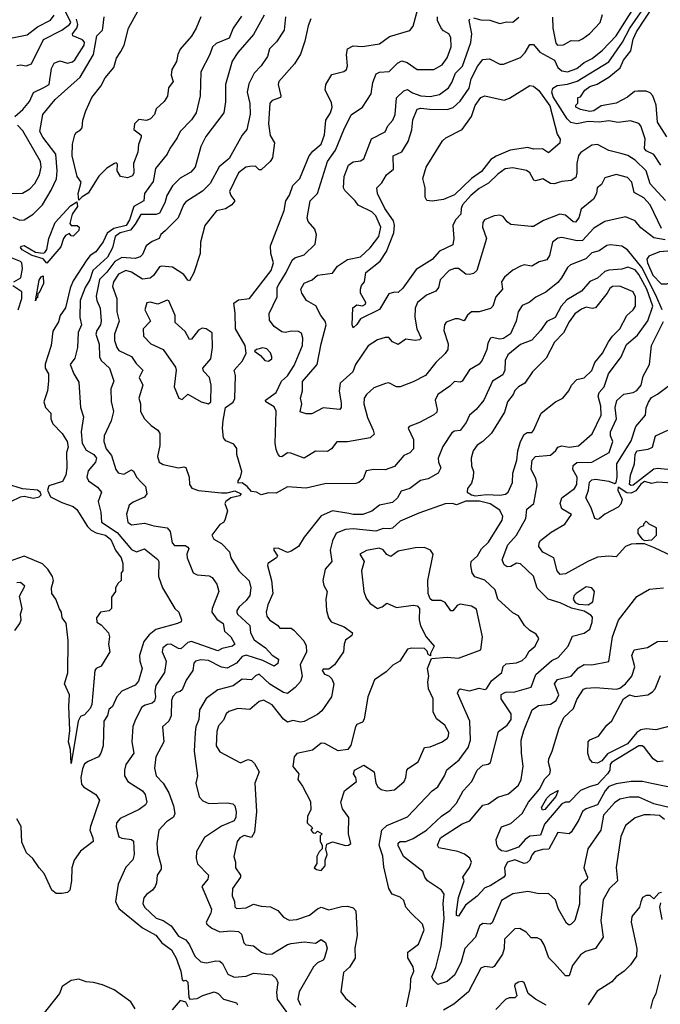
# Model space of a CAD drawing. Extents: x 1995148 to 2088947, y 769131 to 906009.
# Tile 194 of 256: x 2034091 to 2037499, y 814188 to 819430. Entities that reach past the tile are written whole.
import ezdxf

# ---------------------------------------------------------------- set-up
doc = ezdxf.new("R2010")
doc.units = 0

msp = doc.modelspace()

# ---------------------------------------------------------------- linework, layer by layer
at = {"layer": '0CON05XD'}
for points in [[(2037501.5, 818655), (2037465, 818712.9), (2037425, 818732.2), (2037415, 818744), (2037419.6, 818795), (2037395.5, 818865.5), (2037385, 818876.7), (2037341.7, 818891.7), (2037275, 818882.5), (2037225, 818892.2), (2037175, 818885.3), (2037115, 818888.8), (2037055, 818875.7), (2037023.6, 818883.6), (2037003.1, 818903.1), (2036930.2, 819020.2), (2036922.2, 819045), (2036928.2, 819065), (2036950.5, 819079.5), (2037005, 819086.6), (2037057.1, 819102.9), (2037225.4, 819205), (2037299.2, 819310.8), (2037337, 819385), (2037479.9, 819590.1)], [(2037509, 817885), (2037476.1, 817963.9), (2037400.8, 818110.8), (2037325, 818204.6), (2037295, 818223.8), (2037235, 818231.4), (2037215, 818227.1), (2037175, 818199.2), (2037135, 818189.2), (2037103.6, 818156.3), (2037021.2, 818125), (2037005, 818111.2), (2036974.6, 818055), (2036955, 818031.5), (2036890.5, 817979.5), (2036837.1, 817952.9), (2036802.5, 817925), (2036765, 817908.8), (2036742.9, 817875), (2036732.2, 817825), (2036702.6, 817757.4), (2036665, 817732.2), (2036645, 817730), (2036605, 817738.8), (2036596.1, 817733.9), (2036581.2, 817708.8), (2036575.8, 817675), (2036551.7, 817618.3), (2036535, 817596), (2036485, 817566), (2036445, 817506.2), (2036435, 817500), (2036405, 817503.8), (2036380.4, 817479.6), (2036315.7, 817435), (2036302.2, 817405), (2036312.5, 817355), (2036309.7, 817340.3), (2036294.2, 817325.8), (2036217.5, 817285), (2036162.5, 817265), (2036157.5, 817255), (2036186.2, 817195), (2036186.7, 817145), (2036166.1, 817123.9), (2036135, 817110), (2036085, 817052), (2036035, 817034.2), (2035974.4, 817035.6), (2035935, 817027.5), (2035918.8, 816985), (2035895, 816966), (2035878.7, 816961.3), (2035715, 816959.2), (2035615, 816935.6), (2035515, 816942.9), (2035455, 816910), (2035415, 816911.2), (2035375, 816900), (2035350, 816915), (2035325, 816917.5), (2035301.2, 816945), (2035275, 816963.8), (2035253.3, 816963.3), (2035252.5, 816975), (2035265.8, 816994.2), (2035272.5, 817025), (2035246.7, 817115), (2035246.6, 817146.6), (2035230.9, 817170.9), (2035188.4, 817188.4), (2035175, 817204.2), (2035169.1, 817255), (2035173.4, 817296.6), (2035185.3, 817364.7), (2035225.9, 817394.1), (2035235, 817412.5), (2035240, 817535), (2035232, 817565), (2035275.5, 817614.5), (2035296.7, 817655), (2035290.8, 817695), (2035239.6, 817785), (2035237.9, 817867.9), (2035229.5, 817920.5), (2035255, 817938), (2035313.9, 817946.1), (2035429.5, 818095), (2035441.8, 818135), (2035427.3, 818185), (2035424.5, 818225.5), (2035498, 818415), (2035506.9, 818465), (2035526, 818496), (2035543.3, 818546.7), (2035581.1, 818585), (2035630.8, 818705), (2035650.2, 818729.8), (2035695, 818767.5), (2035713.1, 818816.9), (2035718.9, 818895), (2035745.3, 818935), (2035753.8, 818965), (2035749.8, 818989.8), (2035715.8, 819055), (2035720, 819085), (2035752.5, 819137.5), (2035815, 819154.2), (2035830, 819165), (2035834.4, 819185), (2035829.4, 819245), (2035835.9, 819274.1), (2035865, 819291.2), (2035915, 819287.5), (2036005, 819302), (2036059.1, 819340.9), (2036167.3, 819372.7), (2036184.6, 819395.4), (2036215, 819507.5)], [(2037535, 818806.2), (2037485.4, 818885.4), (2037478.1, 818975), (2037459.6, 819025), (2037445, 819041.2), (2037425, 819050.4), (2037379.7, 819050.3), (2037362, 819048), (2037325, 819017.8), (2037265, 818985.6), (2037185, 818972), (2037146.2, 818945), (2037125, 818940.6), (2037075, 818952.5), (2037050, 818965), (2037050, 818975), (2037060, 818985), (2037060, 819015), (2037075, 819020), (2037097.5, 819055), (2037124, 819075), (2037162.7, 819087.3), (2037225.5, 819124.5), (2037286.3, 819173.7), (2037304.5, 819215), (2037343.3, 819265), (2037355, 819326), (2037373.5, 819365), (2037464.2, 819505)], [(2033925, 819308), (2034129.9, 819350.1), (2034185, 819392.5), (2034255, 819427.5), (2034274.3, 819455)], [(2034075, 819185.7), (2034095, 819189.2), (2034125, 819184.2), (2034153.3, 819195), (2034218, 819325), (2034315.4, 819375), (2034356.3, 819403.7), (2034362.6, 819415), (2034334.5, 819474.5)], [(2035054.2, 819445.8), (2035030, 819385), (2035005, 819342.5), (2034945, 819272.5), (2034932, 819245), (2034925, 819207.5), (2034900, 819165), (2034896.7, 819135), (2034908.3, 819101.7), (2034882.3, 819067.7), (2034877.1, 819022.9), (2034858.8, 818995), (2034817.5, 818955), (2034807.5, 818925), (2034787.7, 818902.3), (2034765, 818893.8), (2034725, 818898.8), (2034701.9, 818875), (2034698.8, 818845), (2034737.5, 818815), (2034737.5, 818805), (2034723.6, 818766.4), (2034719.2, 818725), (2034696.7, 818665), (2034698.1, 818615), (2034691.3, 818598.7), (2034665, 818588.5), (2034628, 818595), (2034609.5, 818625), (2034610.8, 818660.8), (2034605, 818668), (2034595, 818664.3), (2034555, 818639.7), (2034512.1, 818597.9), (2034454.3, 818505.8), (2034422.4, 818487.6), (2034405, 818470), (2034402.5, 818505), (2034417.5, 818565), (2034396.2, 818595), (2034370.8, 818705), (2034372.3, 818767.7), (2034383.6, 818816.4), (2034390.7, 818829.3), (2034415, 818843.3), (2034423.3, 818855), (2034427.5, 818895), (2034442.9, 818945), (2034475.5, 819015), (2034523, 819077), (2034545, 819121.4), (2034592.5, 819175), (2034605.5, 819224.5), (2034629.5, 819260.5), (2034646.3, 819293.7), (2034668.9, 819385), (2034720, 819475)], [(2035392.5, 819455), (2035335, 819352), (2035251.4, 819255), (2035220.5, 819209.5), (2035185.6, 819084.4), (2035186.6, 818993.4), (2035176.9, 818935), (2035081.7, 818808.3), (2035055.5, 818755), (2035024.3, 818645), (2035001.3, 818618.7), (2034945, 818585.8), (2034903.9, 818546.1), (2034873.6, 818495), (2034863.3, 818455), (2034835, 818400), (2034816.8, 818393.2), (2034735, 818392.2), (2034705, 818341.5)], [(2037526.8, 818466.8), (2037446.1, 818556.1), (2037424.3, 818625), (2037365, 818682.9), (2037327.2, 818707.2), (2037296.5, 818716.5), (2037225, 818733.3), (2037165, 818765.8), (2037135, 818762), (2037077, 818723), (2037065, 818706.7), (2037054.6, 818665), (2037055.6, 818614.4), (2037049.4, 818590.6), (2037025, 818574.3), (2036975, 818568.8), (2036935, 818555.8), (2036915, 818558), (2036875, 818582), (2036835, 818572.5), (2036825.8, 818575.8), (2036805.8, 818615), (2036787, 818627), (2036715, 818642.1), (2036673.8, 818636.2), (2036635, 818608.1), (2036585, 818559.5), (2036535, 818530.6), (2036491.4, 818495), (2036447.5, 818445), (2036439.4, 818425), (2036438.9, 818395), (2036409.5, 818365), (2036395.9, 818335), (2036401.5, 818265), (2036395, 818232), (2036325, 818198.1), (2036285, 818153.5), (2036199.9, 818100.1), (2036128.8, 818001.2), (2036105, 817977.5), (2036085, 817978.8), (2036055, 817970), (2036005, 817888), (2035905, 817837.5), (2035885, 817807.5), (2035865, 817790), (2035860, 817805), (2035863.9, 817896.1), (2035885, 817912.5), (2035915, 817907.5), (2035930, 817915), (2035932.5, 817925), (2035903.8, 817975), (2035903.8, 817995), (2035908.8, 818015), (2035926, 818035), (2035932.2, 818085), (2036008.1, 818145), (2036043.4, 818196.6), (2036081.5, 818295), (2036084.5, 818335), (2036079.8, 818359.8), (2036033.1, 818425), (2035994.3, 818505), (2035991.2, 818535), (2036017.9, 818562.1), (2036042.9, 818605), (2036080.6, 818635), (2036077.5, 818705), (2036125, 818727.1), (2036158.1, 818781.9), (2036176.6, 818843.4), (2036183, 818897), (2036205, 818953.3), (2036225, 818958.2), (2036274, 818954), (2036365, 818951.1), (2036396.6, 818963.4), (2036435, 818996.7), (2036482.2, 819065), (2036493.5, 819115), (2036528.1, 819185), (2036555, 819217.5), (2036591.2, 819221.2), (2036645, 819193.8), (2036665, 819194.2), (2036755, 819228.8), (2036780, 819255), (2036805, 819298.8), (2036825, 819298.8), (2036857.8, 819257.8), (2036936.2, 819215), (2036954.2, 819175), (2036975, 819158.1), (2037005, 819153.3), (2037055, 819170), (2037095, 819201.8), (2037137.1, 819222.9), (2037192.3, 819267.7), (2037264.6, 819345), (2037366.3, 819503.7)], [(2036925.6, 819444.4), (2036927.3, 819385), (2036944, 819305), (2036952.5, 819295), (2036985, 819295.6), (2037025, 819319.6), (2037065, 819318.2), (2037085, 819328.5), (2037123.7, 819356.3), (2037180, 819415), (2037191.7, 819458.3)], [(2035270.6, 819449.4), (2035226.5, 819385), (2035205, 819331.2), (2035136.7, 819303.3), (2035117.1, 819285), (2035102.9, 819245), (2035055, 819153.3), (2035050.8, 819025), (2035029.2, 818935), (2035005, 818896.7), (2034944.2, 818835), (2034929.3, 818800.7), (2034889.2, 818745), (2034875.4, 818714.6), (2034812.6, 818637.4), (2034801.4, 818568.6), (2034754.4, 818505), (2034751.9, 818465), (2034698.4, 818435), (2034675, 818364.4), (2034656.6, 818335), (2034591.3, 818318.7), (2034556.7, 818293.3), (2034535, 818246.7), (2034496.7, 818195), (2034465.6, 818175), (2034448, 818152), (2034375, 818040), (2034359.1, 818000.9), (2034334.7, 817895.3), (2034306.9, 817855), (2034297.9, 817822.1), (2034267.6, 817772.4), (2034258.6, 817695), (2034226.8, 817596.8), (2034227.1, 817575), (2034243.3, 817545), (2034243.3, 817505), (2034238.8, 817455), (2034220, 817395), (2034228.8, 817365), (2034256.2, 817335), (2034256.2, 817305), (2034267.7, 817277.7), (2034317.3, 817227.3), (2034343.7, 817183.7), (2034347.9, 817155), (2034340, 817125), (2034342, 817045), (2034335.8, 817005), (2034319.1, 816970.9), (2034245, 816948.8), (2034238.1, 816925), (2034255, 816890), (2034315, 816858.8), (2034375, 816838.8), (2034395, 816822.5), (2034451.2, 816731.2), (2034471.5, 816711.5), (2034497.7, 816697.7), (2034547.5, 816685), (2034575, 816662.5), (2034600, 816605), (2034630, 816565), (2034640, 816535), (2034640, 816495), (2034630, 816485), (2034630, 816445), (2034615, 816430), (2034600, 816405), (2034600, 816385), (2034580, 816355), (2034580, 816295), (2034566.4, 816283.6), (2034520, 816275), (2034500, 816245), (2034501.7, 816221.7), (2034525, 816207.5), (2034563.8, 816165), (2034568.8, 816145), (2034562.5, 816105), (2034570, 816065), (2034525, 815987.5), (2034497.5, 815975), (2034490, 815965), (2034473.8, 815785), (2034465, 815763.3), (2034435, 815730), (2034415, 815720), (2034402, 815695), (2034365, 815470), (2034361.4, 815545), (2034350.9, 815585), (2034357.1, 815645), (2034351.5, 815775), (2034356, 815835), (2034328.6, 815895), (2034347.4, 815952.6), (2034348.5, 816125), (2034337.5, 816217.5), (2034317.5, 816245), (2034313.3, 816275), (2034302.9, 816292.9), (2034282.9, 816345), (2034261.4, 816375), (2034260.6, 816405), (2034270, 816445), (2034266, 816465), (2034241.4, 816505), (2034212.8, 816532.8), (2034115, 816574.3), (2034025, 816541.4)], [(2034055, 818378.6), (2034092.1, 818362.1), (2034115, 818364.4), (2034163.1, 818395), (2034211.9, 818445), (2034258, 818522), (2034286.3, 818583.7), (2034290.3, 818625), (2034283.4, 818713.4), (2034213.5, 818805), (2034198.6, 818835), (2034214.4, 818925), (2034279.1, 819005), (2034411.8, 819125), (2034482.9, 819245), (2034501.1, 819345), (2034531.2, 819375), (2034533.3, 819385), (2034540, 819445)], [(2034064.4, 818915), (2034108.3, 818951.7), (2034142.2, 818995), (2034165, 819042.5), (2034218.5, 819068.5), (2034248.2, 819085), (2034260.2, 819169.8), (2034275, 819198.6), (2034305, 819210.8), (2034345, 819198.1), (2034372, 819205), (2034385, 819215.8), (2034434.6, 819295), (2034435, 819310), (2034425, 819322.3), (2034374.2, 819345), (2034371.9, 819355), (2034395.6, 819384.4), (2034401, 819405), (2034392.4, 819432.4)], [(2035505.6, 819445), (2035498.1, 819375), (2035457.6, 819312.4), (2035420, 819275), (2035409.2, 819235), (2035375, 819184), (2035338, 819145), (2035310.9, 819089.1), (2035300.6, 819045), (2035314.5, 818984.5), (2035316.4, 818926.4), (2035298.6, 818845), (2035274.2, 818815), (2035205, 818690.8), (2035152.6, 818647.4), (2035105, 818557.5), (2035063.6, 818516.4), (2034975, 818460), (2034963.1, 818445), (2034934.7, 818375.3), (2034865, 818305.7), (2034842.7, 818287.3), (2034833.3, 818265), (2034795, 818249.4), (2034763.4, 818226.6), (2034745, 818180), (2034732.6, 818167.4), (2034705, 818159.2), (2034635, 818164.2), (2034597.5, 818142.5), (2034555, 818085.3), (2034515, 818047.1), (2034497.5, 817957.5), (2034500.5, 817935), (2034518.2, 817895), (2034524.5, 817825), (2034520.9, 817805), (2034501.5, 817775), (2034496.4, 817755), (2034513.4, 817703.4), (2034515.4, 817635), (2034523.5, 817615), (2034568.6, 817575), (2034592.5, 817505), (2034576.2, 817465), (2034577.5, 817397.5), (2034590, 817345), (2034578, 817295), (2034540.6, 817215), (2034537.8, 817185), (2034551.4, 817145), (2034580, 817110), (2034602, 817035), (2034615, 817016.7), (2034645, 817010), (2034685, 817033.8), (2034696.8, 817026.8), (2034713.4, 816993.4), (2034737.8, 816967.8), (2034760, 816945), (2034768, 816905), (2034755, 816888), (2034695, 816861.5), (2034673.1, 816845), (2034658.3, 816798.3), (2034666, 816755), (2034685, 816741.4), (2034755, 816749.4), (2034804.6, 816734.6), (2034875, 816725.6), (2034892.2, 816705), (2034902.5, 816645), (2034915, 816630), (2034970.7, 816630.7), (2034985, 816622.5), (2034990, 816615), (2034980.8, 816585), (2034981.9, 816565), (2035014.5, 816484.5), (2035035, 816474.3), (2035099.1, 816469.1), (2035115, 816460), (2035140, 816425), (2035150.8, 816385), (2035115.4, 816295), (2035113.6, 816275), (2035139.3, 816239.3), (2035174.2, 816215), (2035180.8, 816175), (2035215, 816144), (2035235.7, 816105.7), (2035223.3, 816095), (2035167.6, 816082.4), (2035145, 816070), (2035005, 816120), (2034985.9, 816114.1), (2034949.1, 816080.9), (2034935, 816082.9), (2034894.2, 816105.8), (2034875, 816104.2), (2034852, 816085), (2034849.2, 816065), (2034869.4, 816015), (2034860.5, 815955), (2034814.5, 815885), (2034809.6, 815855), (2034813.5, 815825), (2034807.4, 815802.6), (2034795, 815790.6), (2034758.9, 815781.1), (2034740.9, 815769.1), (2034706.2, 815703.8), (2034693.7, 815666.3), (2034686.8, 815585), (2034698.1, 815525), (2034655.8, 815465), (2034648.6, 815435), (2034649.2, 815405), (2034665.8, 815375), (2034745, 815324.4), (2034757.8, 815305), (2034768.1, 815265), (2034760, 815250), (2034725.8, 815225), (2034625, 815176.5), (2034606.2, 815155), (2034603.6, 815133.6), (2034619.1, 815079.1), (2034635, 815071.9), (2034685, 815066), (2034695.7, 815055.7), (2034700.6, 814985), (2034693, 814957), (2034655, 814918.8), (2034615, 814827.5), (2034601.2, 814735), (2034618.3, 814698.3), (2034745, 814595.4), (2034815.3, 814555.3), (2034846.9, 814515), (2034897.8, 814477.8), (2034923.8, 814433.8), (2034948.1, 814365), (2034955, 814317.5), (2034965, 814312.5), (2034975, 814316.7), (2034986.2, 814305), (2034990, 814225), (2034996.2, 814216.2), (2035035, 814218.1), (2035065, 814234.4), (2035125, 814253.8), (2035146.2, 814245), (2035175.8, 814215.8), (2035245, 814196.2), (2035250, 814185)], [(2035640.8, 819435), (2035625, 819397.5), (2035608.9, 819315), (2035585, 819246.2), (2035552.5, 819195), (2035469.3, 819100.7), (2035465.7, 819084.3), (2035480.8, 819025), (2035478, 819015), (2035435, 819000), (2035422.5, 818985), (2035414.4, 818875), (2035424.3, 818814.3), (2035445.8, 818774.2), (2035435.6, 818694.4), (2035424, 818675), (2035375, 818630), (2035365, 818630), (2035345, 818650), (2035315, 818649.2), (2035294.5, 818645.5), (2035254.6, 818615.4), (2035208, 818515), (2035213.8, 818495), (2035236.2, 818465), (2035220, 818445), (2035186.6, 818423.4), (2035138.3, 818411.7), (2035076.2, 818335), (2035053.3, 818245), (2035051.1, 818185), (2035018.1, 818081.9), (2034995, 818040), (2034985, 818042.5), (2034963.4, 818073.4), (2034903.1, 818113.1), (2034845, 818118.6), (2034835, 818114.3), (2034802.2, 818067.8), (2034785, 818054.5), (2034745, 818048.9), (2034685, 818086), (2034655, 818095.5), (2034617.1, 818075), (2034589.4, 818035), (2034585, 818010), (2034608.1, 817945), (2034606.9, 817875), (2034620.6, 817825), (2034594.5, 817755), (2034595, 817722.5), (2034607.5, 817685), (2034619.1, 817669.1), (2034685, 817636.2), (2034709.7, 817599.7), (2034746, 817565), (2034726.2, 817525), (2034745.8, 817485), (2034724.6, 817415), (2034733.5, 817385), (2034734.3, 817345), (2034754.3, 817304.3), (2034789.7, 817269.7), (2034826.7, 817245), (2034837.1, 817227.1), (2034837, 817163), (2034823.8, 817105), (2034833.3, 817075), (2034855, 817061.2), (2034935, 817043.8), (2034965, 817050), (2034975, 817046.7), (2034991.9, 816995), (2034994.5, 816955), (2035006.1, 816936.1), (2035042.8, 816922.8), (2035165, 816911.4), (2035195, 816910.8), (2035235, 816922.5), (2035270, 816905), (2035260, 816895), (2035215, 816883.8), (2035187.5, 816865), (2035182.5, 816855), (2035196.7, 816815), (2035182.5, 816765), (2035175, 816753.3), (2035155, 816742.5), (2035113.8, 816685), (2035123.3, 816665), (2035165, 816640.8), (2035206.9, 816596.9), (2035214.2, 816565), (2035256.9, 816495), (2035311.8, 816441.8), (2035321.5, 816405), (2035315.6, 816365), (2035295, 816337.1), (2035259.2, 816305), (2035246, 816285), (2035246, 816275), (2035249.2, 816265), (2035315.7, 816205), (2035319.4, 816165), (2035337.9, 816127.9), (2035399.4, 816085), (2035435, 816047.5), (2035467.1, 816025), (2035465, 816003.3), (2035445, 815988.8), (2035385, 816017.9), (2035295, 816046.2), (2035275, 816040), (2035244.2, 816005), (2035195, 815978.5), (2035165, 815982.2), (2035095, 816019.3), (2035055, 816022.5), (2035026.7, 816015), (2035018, 816005), (2035011.4, 815965), (2034976.2, 815913.8), (2034955, 815862.5), (2034945, 815853.3), (2034925, 815848.8), (2034905, 815826.7), (2034898.1, 815805), (2034896.1, 815723.9), (2034884.3, 815695), (2034851.2, 815665), (2034858, 815585), (2034815.7, 815505), (2034807.5, 815445), (2034817.1, 815405), (2034855, 815365.8), (2034884.7, 815314.7), (2034908.5, 815245), (2034915.5, 815204.5), (2034908.6, 815185), (2034871.2, 815158.8), (2034831.2, 815115), (2034821.4, 815045), (2034824.3, 814995.7), (2034844.3, 814925), (2034843, 814907), (2034822.5, 814875), (2034819.2, 814835), (2034810.8, 814815), (2034797.5, 814795), (2034765, 814772.9), (2034751.1, 814755), (2034746.7, 814725), (2034755, 814706), (2034817, 814647), (2034855, 814634.3), (2034896.4, 814606.4), (2034935, 814550), (2034975, 814532), (2034994.4, 814505), (2035022.2, 814445), (2035055, 814414.2), (2035085, 814408.6), (2035135, 814420), (2035155, 814418.1), (2035170, 814405), (2035197.9, 814347.9), (2035232.5, 814332.5), (2035295, 814338.6), (2035335, 814354.3), (2035434.1, 814344.1), (2035455.9, 814325.9), (2035463.9, 814303.9), (2035457.3, 814252.7), (2035460.8, 814215), (2035515, 814139.2)], [(2036953.4, 818266.6), (2036926.7, 818245), (2036910.6, 818175), (2036895, 818152), (2036855, 818141.2), (2036815, 818118.6), (2036775, 818124.2), (2036755, 818118), (2036715, 818096), (2036670.2, 818059.8), (2036654.4, 818035), (2036659.2, 817995), (2036624.3, 817955), (2036607.5, 817905), (2036596.8, 817893.2), (2036535, 817874.5), (2036495, 817874.4), (2036472.7, 817857.3), (2036455, 817826.2), (2036425, 817838), (2036407.5, 817837.5), (2036360.3, 817819.7), (2036350.8, 817805), (2036348.1, 817775), (2036371.1, 817705), (2036369.5, 817675), (2036355, 817652.9), (2036304.3, 817605), (2036250, 817535), (2036185, 817502), (2036115, 817475.8), (2036095, 817475.8), (2036055, 817497.5), (2036036.6, 817493.4), (2035975, 817470), (2035936, 817434), (2035923.8, 817415), (2035922, 817385), (2035941.7, 817311.7), (2035972.5, 817245), (2035977.3, 817222.7), (2035955, 817204.2), (2035835, 817183.1), (2035777.7, 817182.3), (2035750, 817145), (2035729.5, 817130.5), (2035665, 817132.5), (2035605, 817096.2), (2035533, 817123), (2035515, 817124.2), (2035485, 817102), (2035475, 817104), (2035465, 817119.2), (2035455, 817141.2), (2035450.5, 817175), (2035455.2, 817345.2), (2035445, 817368.7), (2035400, 817395), (2035398.8, 817405), (2035455, 817445.7), (2035484.6, 817505.4), (2035515, 817534), (2035551.1, 817588.9), (2035595.6, 817695), (2035597.1, 817735), (2035590.5, 817760.5), (2035575, 817770), (2035537.3, 817772.7), (2035504.1, 817764.1), (2035485, 817768), (2035445, 817796.7), (2035420.9, 817830.9), (2035418.6, 817865), (2035460.9, 817955), (2035460, 818005), (2035469.1, 818020.9), (2035508.8, 818085), (2035539.8, 818150.2), (2035555, 818162.9), (2035605, 818178), (2035663.3, 818235), (2035670, 818285), (2035661.2, 818315), (2035625.6, 818355.6), (2035620, 818375), (2035635.8, 818465), (2035675.6, 818505), (2035729.1, 818675), (2035771.4, 818735), (2035815.5, 818844.5), (2035855, 818923.3), (2035915.4, 818964.6), (2035961.4, 819035), (2035969.5, 819095), (2035987.5, 819142.5), (2036005, 819151.4), (2036056.2, 819155), (2036100.5, 819199.5), (2036125, 819211.9), (2036152.8, 819202.8), (2036205, 819165.8), (2036295, 819165.8), (2036339.5, 819190.5), (2036365, 819226.2), (2036386.7, 819285), (2036385.7, 819335), (2036373.8, 819355), (2036345, 819371.2), (2036334.2, 819384.2), (2036314, 819425), (2036313.8, 819445)], [(2037505, 818318.9), (2037445.6, 818445), (2037412.4, 818482.4), (2037360.2, 818510.2), (2037347.7, 818565), (2037325, 818590), (2037265, 818605.6), (2037205, 818588), (2037186.8, 818553.2), (2037164.4, 818535.6), (2037159.1, 818505), (2037144.8, 818475.3), (2037078.6, 818421.4), (2037065.4, 818374.6), (2037047.9, 818352.1), (2037035, 818354), (2036995, 818390), (2036965, 818394.3), (2036878.1, 818361.9), (2036825, 818328.8), (2036811.7, 818328.3), (2036705, 818339.2), (2036685, 818353.8), (2036663, 818383), (2036645, 818390), (2036615, 818386.7), (2036563.3, 818365), (2036555, 818350), (2036553.6, 818326.4), (2036574.2, 818265), (2036523.3, 818095), (2036505, 818078.8), (2036485, 818074), (2036465, 818076), (2036425, 818105.8), (2036405, 818105.7), (2036376.7, 818095), (2036328.8, 818045), (2036320, 818005), (2036304.2, 817985), (2036255.9, 817964.1), (2036208, 817925), (2036194.4, 817895), (2036193, 817847), (2036204.3, 817784.3), (2036226.2, 817735), (2036217.5, 817725), (2036195, 817722), (2036145, 817730), (2036105, 817701.2), (2036074.2, 817714.2), (2036055, 817737.5), (2036035, 817737.5), (2035995, 817726), (2035945, 817694.3), (2035877.5, 817595), (2035864, 817555), (2035795.8, 817495), (2035791.1, 817455), (2035801.7, 817388.3), (2035802, 817365), (2035795, 817354), (2035705.7, 817364.3), (2035645, 817332.5), (2035615, 817332), (2035583, 817343), (2035591.2, 817385), (2035585.7, 817415), (2035595.4, 817455), (2035595.5, 817504.5), (2035674.4, 817595), (2035694.2, 817704.2), (2035721.8, 817805), (2035716.4, 817825), (2035692.5, 817855), (2035667.2, 817907.2), (2035616.2, 817935), (2035591.2, 817975), (2035587.1, 817995), (2035605, 818026.9), (2035646.2, 818045), (2035675, 818070), (2035755, 818081.2), (2035781.3, 818118.7), (2035835, 818154), (2035905, 818167.3), (2035955, 818215.6), (2036002.5, 818275), (2036013.3, 818325), (2035985, 818385.4), (2035965, 818406.3), (2035892, 818442), (2035875, 818466.2), (2035820.9, 818520.9), (2035814, 818535), (2035816.9, 818595), (2035840.6, 818655), (2035865, 818674.2), (2035905, 818678.8), (2035921.2, 818688.8), (2035963.1, 818795), (2036035, 818833.3), (2036050, 818865), (2036076.2, 818895), (2036088, 818925), (2036095.6, 819014.4), (2036135, 819052), (2036155, 819058), (2036181.1, 819041.1), (2036225, 819025.6), (2036275, 819020.6), (2036325, 819031.9), (2036372.1, 819067.9), (2036390.5, 819095), (2036409.5, 819145), (2036446.7, 819183.3), (2036491.7, 819308.3), (2036496.9, 819355), (2036482.5, 819425), (2036486.7, 819435)], [(2036505, 819440.8), (2036545, 819428.6), (2036591.7, 819428.3), (2036645, 819409.2), (2036680.5, 819419.5), (2036715, 819416.2), (2036746.6, 819443.4)], [(2036285, 818464.3), (2036257.7, 818467.7), (2036248.8, 818485), (2036248, 818535), (2036236.2, 818585), (2036254, 818645), (2036340, 818785), (2036358.8, 818801.2), (2036446, 818845), (2036494.5, 818915.5), (2036515, 818974), (2036545, 819015.6), (2036565, 819025.5), (2036668.7, 819001.3), (2036697.8, 819012.2), (2036805, 819079.1), (2036825, 819076.4), (2036852.9, 819052.9), (2036910.9, 818970.9), (2036950.9, 818820.9), (2036965.8, 818794.2), (2036965, 818772), (2036905, 818722), (2036872.3, 818742.3), (2036825, 818741.4), (2036795, 818749.5), (2036701.2, 818735), (2036626.7, 818703.3), (2036597.8, 818685), (2036547.7, 818622.3), (2036495.6, 818584.4), (2036405, 818497.9), (2036346.4, 818473.6), (2036285, 818464.3)], [(2034035, 818504.4), (2034105, 818506.9), (2034145, 818528.9), (2034171.7, 818558.3), (2034196.4, 818603.6), (2034204.4, 818645), (2034201.1, 818675), (2034107.6, 818837.6), (2034079.1, 818869.1)], [(2034235, 818133.3), (2034216.2, 818156.2), (2034157.5, 818175), (2034103.1, 818205), (2034095, 818216.7), (2034100, 818225), (2034115, 818227.8), (2034175, 818193.1), (2034215, 818186.9), (2034225, 818190.8), (2034235, 818207.5), (2034246.2, 818265), (2034280.3, 818349.7), (2034360.7, 818439.3), (2034395, 818460), (2034397.8, 818435), (2034369.2, 818395), (2034358.1, 818345), (2034365, 818333.8), (2034396.2, 818335), (2034407.5, 818325), (2034405, 818307.5), (2034375, 818277.5), (2034365, 818280), (2034355, 818292.5), (2034335, 818282), (2034323.5, 818265), (2034310, 818220), (2034235, 818133.3)], [(2037525, 818257.8), (2037465, 818268.8), (2037395, 818321.5), (2037365, 818358.6), (2037315, 818380), (2037203.9, 818356.1), (2037145, 818320.6), (2037085, 818254.5), (2037056.8, 818253.2), (2036975, 818270), (2036953.4, 818266.6)], [(2034705, 818341.5), (2034679.9, 818310.1), (2034624.9, 818295.1), (2034598.4, 818275), (2034585.3, 818215), (2034557.6, 818165), (2034479.7, 818095), (2034464.4, 818045.6), (2034438.4, 818005), (2034412.5, 817935), (2034410, 817845), (2034420, 817805), (2034401.5, 817765), (2034398.9, 817685), (2034385, 817627.5), (2034360, 817595), (2034378.8, 817545), (2034405, 817500), (2034414.6, 817365), (2034430.8, 817315), (2034417.6, 817235), (2034424.1, 817175), (2034445, 817137.8), (2034485.7, 817115), (2034499.1, 817095), (2034494.4, 817075), (2034455, 817027.5), (2034447.9, 816995), (2034457.1, 816975), (2034505, 816942), (2034526.2, 816915), (2034507.5, 816865), (2034522.4, 816807.6), (2034526.5, 816755), (2034609.8, 816699.8), (2034685, 816609.1), (2034712.2, 816597.8), (2034755, 816612.5), (2034826.3, 816556.3), (2034830.8, 816545), (2034830, 816465), (2034850.8, 816405), (2034916, 816296), (2034937.5, 816275), (2034952.5, 816235), (2034950, 816225), (2034930, 816215), (2034815, 816183.4), (2034779.6, 816155), (2034751, 816119), (2034728.5, 816045), (2034729.3, 816015), (2034742.5, 815975), (2034722.4, 815907.6), (2034705, 815886.9), (2034635, 815855.8), (2034608.5, 815825), (2034585, 815773.3), (2034565, 815757.5), (2034558, 815725), (2034538.9, 815695), (2034535.4, 815565), (2034523.3, 815525), (2034510, 815505), (2034455, 815480.5), (2034435, 815467.5), (2034425, 815441.2), (2034416.4, 815395), (2034420.5, 815360.5), (2034431.2, 815345), (2034496.2, 815305), (2034516.2, 815275), (2034466.9, 815135), (2034464.5, 815114.5), (2034480.8, 815075), (2034482, 815055), (2034415, 815002.5), (2034380, 814955), (2034368.8, 814915), (2034366.7, 814845), (2034357.5, 814795), (2034345, 814782.5), (2034315, 814777.5), (2034285, 814777.5), (2034262.5, 814795), (2034221.2, 814885), (2034194.2, 814914.2), (2034161.2, 814965), (2034126.7, 814995), (2034101.7, 815051.7), (2034098.6, 815135), (2034075, 815176)], [(2037503.8, 818023.8), (2037535, 818024.3), (2037585, 818043.1), (2037608.5, 818065), (2037614.5, 818105.5), (2037595, 818154.2), (2037565, 818188), (2037537.9, 818197.9), (2037495, 818193.5), (2037438.7, 818171.3), (2037428.5, 818155), (2037430.8, 818135), (2037459.7, 818069.7), (2037503.8, 818023.8)], [(2034060, 818035), (2034097.5, 818055), (2034106.2, 818105), (2034102.5, 818135), (2034095, 818142.5), (2034051.2, 818161.2)], [(2037561.4, 815231.4), (2037465.3, 815255.3), (2037385, 815290.5), (2037335, 815290.6), (2037285, 815280), (2037255, 815260.8), (2037198.1, 815195), (2037182.5, 815115), (2037114.2, 815015), (2037092.9, 814915), (2037112.9, 814865), (2037110, 814855), (2037080, 814830), (2037071.9, 814815), (2037068.7, 814721.3), (2037043.8, 814635), (2037025.7, 814614.3), (2037015, 814610), (2036999.5, 814619.5), (2036957.8, 814695), (2036941.4, 814745), (2036905, 814777.5), (2036855, 814776), (2036795, 814788.8), (2036715, 814776.8), (2036655, 814740), (2036605, 814621.2), (2036595, 814614), (2036555, 814618), (2036538, 814605), (2036516.9, 814545), (2036460, 814485), (2036440, 814415), (2036406.9, 814345), (2036365, 814310), (2036315, 814293.8), (2036294.4, 814314.4), (2036284.3, 814335), (2036305.5, 814384.5), (2036332.9, 814497.1), (2036349.4, 814645), (2036344.6, 814725), (2036350, 814775), (2036336, 814795), (2036260.8, 814845), (2036245.8, 814865), (2036236.2, 814895), (2036132.9, 814975), (2036105, 815033.3), (2036104.5, 815045.5), (2036115, 815054), (2036145, 815055.6), (2036185, 815070), (2036255, 815114.5), (2036335, 815190), (2036380, 815220), (2036415, 815258), (2036450.8, 815325), (2036497.1, 815375), (2036524.3, 815435), (2036555, 815461.2), (2036584.1, 815465.9), (2036595.8, 815475), (2036638.8, 815641.2), (2036685, 815674.3), (2036706.4, 815705), (2036705.6, 815735), (2036653.1, 815815), (2036653, 815837), (2036675, 815850), (2036725, 815852.2), (2036813.1, 815876.9), (2036836.5, 815943.5), (2036921.7, 816018.3), (2036956.7, 816035), (2037010, 816095), (2037032.7, 816147.3), (2037095, 816163.8), (2037124, 816185), (2037137.6, 816222.4), (2037139.4, 816249.4), (2037130.6, 816260.6), (2037095, 816280.8), (2037027.7, 816297.7), (2036966.2, 816326.2), (2036902.5, 816345), (2036843.6, 816403.6), (2036825, 816468), (2036755, 816533.8), (2036735, 816535.8), (2036705, 816518.6), (2036685, 816517.5), (2036667.9, 816527.9), (2036658.9, 816555), (2036687.3, 816635), (2036734.4, 816685), (2036784.2, 816775), (2036790, 816825), (2036827.1, 816855), (2036844.3, 816954.3), (2036837.6, 816987.6), (2036812.3, 817035), (2036817.5, 817085), (2036835, 817104), (2036915, 817110.8), (2036943, 817137), (2036955, 817153.8), (2036975, 817161.2), (2037015, 817153.8), (2037065, 817161.5), (2037137.5, 817225), (2037184.6, 817325), (2037182.4, 817372.4), (2037169.4, 817425), (2037174.3, 817445), (2037200.5, 817475), (2037223.3, 817545), (2037291.1, 817635), (2037319.8, 817700.2), (2037378.9, 817751.1), (2037432.8, 817827.2), (2037459.3, 817905), (2037427.1, 817995), (2037385, 818073.6), (2037365, 818098.8), (2037327.5, 818112.5), (2037295, 818101.1), (2037225, 818097.3), (2037205, 818090), (2037165, 818054.3), (2037124.4, 818035.6), (2037080, 817985), (2037002.2, 817937.8), (2036971.4, 817905), (2036939.2, 817845), (2036895, 817823.8), (2036862.5, 817775), (2036815.5, 817724.5), (2036755, 817700.5), (2036688.1, 817645), (2036674.6, 817615.4), (2036671.5, 817565), (2036661.5, 817538.5), (2036606.2, 817505), (2036560, 817405), (2036520, 817355), (2036484.2, 817325), (2036467.1, 817285), (2036435, 817243.3), (2036405, 817240), (2036390.3, 817229.7), (2036342.6, 817157.4), (2036318.1, 817095), (2036319.4, 817075), (2036331.9, 817045), (2036317.5, 817015), (2036265, 816985.8), (2036223.2, 816976.8), (2036166.2, 816935), (2036120.3, 816919.7), (2036101.2, 816885), (2036075, 816859.2), (2036004.7, 816845.3), (2035965, 816813.1), (2035915.8, 816795.8), (2035865, 816795.7), (2035841.7, 816801.7), (2035755, 816815.6), (2035695, 816789.2), (2035604.2, 816675), (2035574.2, 816625.8), (2035535, 816600), (2035515, 816593.8), (2035470, 816615), (2035443, 816617), (2035442.5, 816605), (2035462.5, 816575), (2035457.5, 816565), (2035411.2, 816535), (2035408.8, 816525), (2035430.6, 816445), (2035437.1, 816375), (2035411.5, 816315), (2035403.1, 816275), (2035405.7, 816255), (2035420.8, 816235), (2035463.8, 816205), (2035475, 816190), (2035535, 816190), (2035549.3, 816179.3), (2035603, 816123), (2035615.7, 816095.7), (2035616.7, 816065), (2035583.1, 815995), (2035594.2, 815935), (2035584.1, 815905.9), (2035556.7, 815875), (2035515, 815842.5), (2035495, 815848.6), (2035422.6, 815892.6), (2035365, 815945.4), (2035345, 815937.5), (2035324.5, 815915.5), (2035275, 815919.5), (2035227.2, 815882.8), (2035145, 815861.9), (2035083, 815817), (2035047.1, 815755), (2035044.2, 815705), (2035028.6, 815665), (2035024.4, 815635), (2035018.6, 815535), (2035037.1, 815405), (2035028, 815365), (2035045, 815292.5), (2035065, 815272), (2035097.8, 815257.8), (2035195, 815261.5), (2035225, 815256), (2035236, 815245), (2035242.2, 815212.2), (2035241.5, 815185), (2035232.9, 815165), (2035164.1, 815135.9), (2035075, 815075.6), (2035032.3, 815002.3), (2035030, 814965), (2035036.1, 814936.1), (2035095.8, 814875), (2035092, 814855), (2035060, 814815), (2035110.6, 814695), (2035107.6, 814672.4), (2035083.8, 814625), (2035086.7, 814615), (2035113.6, 814593.6), (2035155, 814574.2), (2035215, 814580), (2035255, 814575.8), (2035271.3, 814561.3), (2035283.8, 814515), (2035294.2, 814504.2), (2035335, 814498.6), (2035377.5, 814465), (2035405, 814455.4), (2035435, 814456.9), (2035515, 814505.8), (2035535, 814511.4), (2035605, 814520), (2035665, 814513.3), (2035695, 814532.5), (2035717.3, 814517.3), (2035726.1, 814486.1), (2035712, 814435), (2035705, 814423.3), (2035675, 814409.2), (2035655, 814388), (2035578.6, 814255), (2035571.5, 814215), (2035585, 814184)], [(2034175, 817933.8), (2034195, 818044.2), (2034205, 818061.9), (2034215, 818066.7), (2034218, 818025), (2034195, 817976.2), (2034187, 817973), (2034185, 817950), (2034180, 817950), (2034175, 817933.8)], [(2034082.5, 817885), (2034102.5, 817945), (2034101.7, 817981.7), (2034055, 818012.5)], [(2036515, 816895.7), (2036575, 816901.4), (2036645, 816898.5), (2036675, 816904.4), (2036689.2, 816915), (2036713.4, 816966.6), (2036714.4, 817015), (2036736.5, 817085), (2036741.9, 817135), (2036755.6, 817184.4), (2036775, 817222.5), (2036791.7, 817231.7), (2036815, 817232.5), (2036825, 817242.5), (2036865, 817335.8), (2036942.5, 817395), (2036980, 817415), (2037012.5, 817455), (2037027.5, 817485), (2037055, 817513.8), (2037095, 817523.3), (2037135, 817562.9), (2037151.5, 817605), (2037192.2, 817655), (2037223.5, 817715), (2037245, 817745.8), (2037285, 817784), (2037321.4, 817855), (2037355.3, 817884.7), (2037367.8, 817905), (2037368.1, 817955), (2037355, 817981.2), (2037285, 818011.4), (2037245, 818009.4), (2037230.4, 817999.6), (2037217.5, 817975), (2037155, 817895.8), (2037137.3, 817892.7), (2037105, 817899.4), (2037080.2, 817889.8), (2037045, 817864.2), (2037015, 817820.8), (2036985, 817763.1), (2036936.1, 817713.9), (2036892.8, 817627.2), (2036820, 817555), (2036778.8, 817495), (2036745, 817475.6), (2036725, 817455.8), (2036716.2, 817433.8), (2036685.7, 817395), (2036670.3, 817339.7), (2036600.6, 817229.4), (2036555.4, 817184.6), (2036524.6, 817165.4), (2036504.3, 817135), (2036492.5, 817095), (2036494.3, 817055), (2036505.8, 817025), (2036504, 816995), (2036495, 816963.3), (2036473.3, 816935), (2036472.5, 816915), (2036495, 816900), (2036515, 816895.7)], [(2035095, 817384.3), (2035108, 817395), (2035110, 817485), (2035100, 817525), (2035069.1, 817559.1), (2035065.9, 817574.1), (2035108, 817625), (2035116.2, 817685), (2035115, 817762.5), (2035083.3, 817785), (2035062.1, 817787.9), (2035042.2, 817777.8), (2035005, 817730), (2034995, 817727.5), (2034970.9, 817770.9), (2034917.3, 817817.3), (2034918, 817855), (2034885, 817933.3), (2034875, 817936.7), (2034825, 817915.6), (2034785, 817925.7), (2034767.7, 817922.3), (2034756.2, 817885), (2034786, 817825), (2034748.6, 817785), (2034750, 817745), (2034788.8, 817705), (2034854.4, 817674.4), (2034919.3, 817579.3), (2034924.2, 817565), (2034912, 817475), (2034937.5, 817415), (2034955, 817407.5), (2034985, 817436.7), (2035056.2, 817395), (2035095, 817384.3)], [(2036918.3, 816701.7), (2036991.2, 816745), (2037026.7, 816795), (2036975.4, 816825.4), (2036966.2, 816855), (2036975.6, 816885), (2037042.5, 816935), (2037055.3, 816954.7), (2037056.7, 816995), (2037034.5, 817035), (2037035, 817057.5), (2037055, 817072.1), (2037135, 817074), (2037227.5, 817125), (2037246.7, 817185), (2037234.2, 817215), (2037234.4, 817235), (2037265.6, 817305), (2037259.1, 817365), (2037268, 817402), (2037305, 817437.1), (2037355, 817445.7), (2037375, 817455.6), (2037397.5, 817485), (2037407.4, 817532.6), (2037441.4, 817595), (2037453.1, 817695), (2037515.9, 817824.1)], [(2035415, 817612.5), (2035432, 817625), (2035432.5, 817635), (2035425.7, 817655.7), (2035405, 817677.5), (2035385, 817682.5), (2035350, 817675), (2035340, 817665), (2035372, 817642), (2035395, 817616), (2035415, 817612.5)], [(2037565, 816963.2), (2037485, 816967.2), (2037455, 816961.2), (2037415, 816970.6), (2037395, 816957.9), (2037369, 816921), (2037345, 816909), (2037320.8, 816910.8), (2037275, 816941.2), (2037272.7, 816925), (2037295.8, 816875), (2037289.8, 816850.2), (2037275, 816834.8), (2037205, 816797.8), (2037175, 816773.3), (2037165, 816769.8), (2037150.3, 816775), (2037131.4, 816831.4), (2037103.6, 816885), (2037118.2, 816925), (2037122.6, 816967.4), (2037135, 816980), (2037155, 816984.3), (2037225, 816972.5), (2037255, 816960), (2037264.1, 816965.9), (2037270, 816995), (2037267.5, 817065), (2037345, 817188), (2037370, 817265), (2037420, 817325), (2037424, 817364), (2037436.9, 817393.1), (2037452, 817418), (2037485, 817435.8), (2037548.1, 817485)], [(2037575, 817031.1), (2037485, 817041.1), (2037465, 817037.8), (2037355, 816952.4), (2037345, 816949.6), (2037336.2, 816956.2), (2037341, 817005), (2037361.3, 817065), (2037366, 817115), (2037375, 817134.4), (2037435, 817143.2), (2037458.8, 817155), (2037474.7, 817215.3), (2037538.9, 817245)], [(2034043.8, 816865), (2034095, 816889.4), (2034115, 816893.1), (2034165, 816883.1), (2034195, 816890), (2034205, 816900), (2034200, 816915), (2034185, 816925.9), (2034105, 816931.8), (2034026.4, 816956.4)], [(2036149.5, 814175), (2036170, 814275), (2036172.9, 814325), (2036187.5, 814365), (2036185, 814386.7), (2036156.7, 814435), (2036156.7, 814465), (2036212.3, 814507.7), (2036243.8, 814585), (2036233.3, 814615), (2036172.5, 814675), (2036146, 814706), (2036135, 814740), (2036115, 814758.8), (2036073.6, 814773.6), (2036054.4, 814805), (2036029.1, 814919.1), (2036023.8, 814976.2), (2036002.9, 815035), (2036018.5, 815115), (2036045, 815140.5), (2036155, 815186), (2036285, 815324.2), (2036315, 815346), (2036352, 815405), (2036363.6, 815436.4), (2036429.8, 815490.2), (2036476.7, 815555), (2036490.4, 815595), (2036486.7, 815695), (2036421.2, 815845), (2036427, 815863), (2036435, 815866.7), (2036485, 815856.7), (2036535, 815872), (2036565, 815864), (2036575, 815868), (2036600.4, 815909.6), (2036655.6, 815954.4), (2036663, 815987), (2036678.6, 816001.4), (2036735, 816006.5), (2036765, 816019.2), (2036784.3, 816035.7), (2036801.7, 816068.3), (2036833.8, 816095), (2036852.5, 816135), (2036839.5, 816159.5), (2036805, 816178.8), (2036776.2, 816205), (2036745.6, 816255.6), (2036715, 816272.5), (2036635.8, 816345), (2036620, 816395), (2036565, 816445.6), (2036513.1, 816463.1), (2036498.9, 816485), (2036491.5, 816525), (2036493.8, 816546.2), (2036526, 816575), (2036547.6, 816612.4), (2036585, 816648), (2036658, 816765), (2036661.4, 816785), (2036645, 816819.4), (2036595, 816852.5), (2036537, 816867), (2036464.1, 816865.9), (2036415, 816847.5), (2036393.9, 816853.9), (2036355, 816851.9), (2036215, 816802.9), (2036115, 816760), (2036075, 816722.5), (2036059.4, 816719.4), (2036025, 816721.4), (2035985, 816706.5), (2035865, 816719.1), (2035825, 816715.5), (2035775, 816695.7), (2035754.5, 816655.5), (2035743.1, 816605), (2035752.5, 816545), (2035715.6, 816505), (2035704.2, 816445), (2035708.3, 816418.3), (2035726, 816385), (2035720, 816345), (2035722.5, 816285), (2035734.2, 816245), (2035748, 816225), (2035818, 816198), (2035862.5, 816165), (2035858.3, 816151.7), (2035825, 816127.5), (2035816.7, 816105), (2035813.8, 816065), (2035766.7, 815995), (2035735, 815972.5), (2035705, 815972.5), (2035700, 815965), (2035712.5, 815945), (2035735, 815937.5), (2035751.7, 815921.7), (2035762, 815895), (2035750, 815825), (2035699.3, 815750.7), (2035675, 815730.8), (2035605, 815693.3), (2035585, 815690), (2035545, 815698.8), (2035515, 815690.8), (2035495, 815705.8), (2035435, 815782.5), (2035387.9, 815807.9), (2035365, 815800), (2035315, 815758), (2035252.3, 815762.3), (2035203.4, 815746.6), (2035190, 815735), (2035175, 815701.2), (2035149.1, 815670.9), (2035139.8, 815640.2), (2035136.9, 815565), (2035155, 815532.9), (2035265, 815474.2), (2035305, 815491.2), (2035325, 815486), (2035340.9, 815470.9), (2035365.8, 815425), (2035341.7, 815365), (2035350, 815215), (2035340.9, 815105), (2035325, 815076), (2035285, 815086.5), (2035262.5, 815075), (2035247.1, 815055), (2035230.8, 814975), (2035239.2, 814945), (2035239.2, 814915), (2035265.8, 814875), (2035266, 814865), (2035224, 814805), (2035220.8, 814765), (2035234, 814735), (2035236.1, 814706.1), (2035245, 814698.8), (2035295, 814702), (2035335, 814722), (2035375, 814711.2), (2035425, 814707.5), (2035465, 814687.5), (2035495, 814652.5), (2035525, 814636.2), (2035565, 814639.2), (2035633.3, 814663.3), (2035675, 814696.9), (2035695, 814704.3), (2035735, 814691.4), (2035805, 814708.8), (2035835, 814710), (2035865, 814701.2), (2035880, 814685), (2035886.9, 814555), (2035873.4, 814486.6), (2035875.5, 814434.5), (2035846, 814385), (2035813.2, 814356.8), (2035798.8, 814255), (2035825, 814221.2), (2035880, 814175)], [(2037415, 816657.5), (2037455, 816660), (2037480, 816685), (2037480, 816725), (2037440, 816745), (2037425, 816760), (2037410, 816745), (2037410, 816735), (2037391.7, 816728.3), (2037380, 816715), (2037380, 816695), (2037403.6, 816663.6), (2037415, 816657.5)], [(2037597.1, 816557.1), (2037468.5, 816618.5), (2037415, 816640), (2037370.8, 816639.2), (2037345, 816638), (2037315, 816626), (2037265, 816570), (2037225, 816574), (2037165, 816568.1), (2037113.7, 816546.3), (2036995, 816479.4), (2036966, 816476), (2036951.2, 816495), (2036932.9, 816565), (2036875, 816595.4), (2036852.4, 816625), (2036854.1, 816645), (2036862.4, 816657.6), (2036918.3, 816701.7)], [(2035695, 814901.2), (2035716.7, 814925), (2035716.7, 814955), (2035726.7, 814985), (2035720, 815015), (2035725, 815040), (2035755, 815052.5), (2035825, 815033.3), (2035840, 815035), (2035852.5, 815045), (2035840, 815095), (2035843, 815183), (2035808.8, 815228.8), (2035800, 815265), (2035818.8, 815325), (2035883.3, 815375), (2035880, 815395), (2035866.7, 815415), (2035872.5, 815435), (2035921.7, 815461.7), (2035976.7, 815425), (2035985.8, 815365.8), (2035996.7, 815345), (2036015, 815331.2), (2036044.1, 815324.1), (2036085, 815329.2), (2036136.2, 815375), (2036146.2, 815395), (2036151.2, 815435), (2036158.8, 815445), (2036210.7, 815479.3), (2036244.1, 815555.9), (2036275, 815558.8), (2036335, 815584), (2036365, 815603.8), (2036372, 815615), (2036374, 815635), (2036353.8, 815675), (2036308, 815708), (2036290.8, 815745), (2036291.4, 815815), (2036266.8, 815866.8), (2036262.5, 815905), (2036268.1, 815935), (2036261.2, 815975), (2036281.7, 816028.3), (2036365, 816036), (2036425, 816031.2), (2036544.4, 816075.6), (2036552.7, 816145), (2036520.9, 816290.9), (2036495, 816308), (2036435, 816317.5), (2036418.8, 816311.2), (2036395, 816283.3), (2036385, 816282.5), (2036355, 816327.5), (2036333, 816337), (2036285, 816337.5), (2036275, 816347.5), (2036264, 816375), (2036262.5, 816445), (2036290, 816585), (2036277.5, 816605), (2036245, 816620), (2036195, 816618), (2036105, 816601.4), (2036065, 816572.5), (2036045, 816582.5), (2036025, 816607.5), (2036004.2, 816615.8), (2035936.1, 816603.9), (2035900, 816585), (2035923.8, 816545), (2035908.8, 816495), (2035921.9, 816385), (2035935, 816350), (2035953.7, 816323.7), (2035995, 816295.8), (2036020, 816305), (2036045, 816323.3), (2036095, 816300.8), (2036185, 816312.5), (2036205, 816310), (2036218.8, 816295), (2036216.9, 816235), (2036223.4, 816203.4), (2036254.2, 816145), (2036296.7, 816095), (2036277.5, 816055), (2036277.5, 816042.5), (2036265, 816050), (2036258.3, 816068.3), (2036245, 816082), (2036175.6, 816084.4), (2036155, 816079.2), (2036113.8, 816015), (2036075.7, 815994.3), (2036041.3, 815958.7), (2035978, 815915), (2035943.5, 815825), (2035923.9, 815706.1), (2035915, 815690), (2035885, 815677.5), (2035877.5, 815665), (2035852.3, 815567.7), (2035837.5, 815545), (2035785, 815537.5), (2035715, 815576.7), (2035695, 815578.8), (2035648.3, 815541.7), (2035565, 815522.5), (2035551.4, 815505), (2035544.5, 815454.5), (2035576.7, 815415), (2035570, 815385), (2035595, 815350), (2035637.5, 815267.5), (2035640, 815225), (2035623, 815187), (2035620, 815155), (2035648.3, 815128.3), (2035640, 815115), (2035651.7, 815101.7), (2035665, 815100), (2035675, 815110), (2035700, 815095), (2035690, 815085), (2035690, 815055), (2035700, 815035), (2035700, 815015), (2035685, 815000), (2035672.5, 814975), (2035671.7, 814938.3), (2035657.5, 814915), (2035670, 814905), (2035695, 814901.2)], [(2034065, 816177.5), (2034091.2, 816215), (2034098.8, 816235), (2034096, 816265), (2034104, 816295), (2034089.3, 816360.7), (2034118.8, 816415), (2034095, 816434.2), (2034075, 816431.4)], [(2037540, 815345), (2037453.1, 815363.1), (2037405, 815373.6), (2037345, 815374.7), (2037265, 815361.6), (2037225, 815347.7), (2037205.3, 815325), (2037165, 815250), (2037105, 815228.2), (2037085, 815214.3), (2037063.8, 815166.2), (2037025, 815103.8), (2037015, 815096.2), (2036955, 815102.5), (2036905.9, 815014.1), (2036873, 815013), (2036830.3, 814999.7), (2036815, 814981.2), (2036805.4, 814954.6), (2036789.6, 814940.4), (2036775, 814938.5), (2036725, 814957.5), (2036687.1, 814945), (2036670, 814915), (2036673.8, 814875), (2036666.2, 814865), (2036595, 814818), (2036565, 814807.5), (2036525, 814764.4), (2036463.8, 814716.2), (2036425, 814657.5), (2036415, 814660), (2036415, 814680), (2036425, 814756.7), (2036456, 814845), (2036448.8, 814865), (2036484.5, 814915.5), (2036494.3, 814945), (2036485.4, 814965.4), (2036458.2, 814988.2), (2036422.2, 815002.2), (2036321.2, 815021.2), (2036313.8, 815035), (2036330, 815075), (2036445, 815148.6), (2036485.4, 815164.6), (2036555, 815248), (2036585, 815256), (2036635, 815291.1), (2036690.9, 815309.1), (2036744.2, 815355), (2036760, 815385), (2036770, 815455), (2036760.8, 815525), (2036760, 815595), (2036772.9, 815645), (2036817.1, 815755), (2036850.9, 815779.1), (2036915, 815785.6), (2036946.2, 815805), (2036959.2, 815835), (2036936.7, 815895), (2036953.1, 815916.9), (2037024.4, 815935), (2037065, 815980), (2037095, 815997.5), (2037135, 815995.7), (2037225, 816013.3), (2037235.4, 816084.6), (2037244.7, 816145.3), (2037277.6, 816232.4), (2037375, 816360), (2037442.2, 816397.8), (2037516.1, 816406.1)], [(2037115, 816314.2), (2037140, 816330), (2037148.8, 816385), (2037135, 816406), (2037105, 816410), (2037051.2, 816375), (2037041.2, 816365), (2037036.2, 816345), (2037047.3, 816327.3), (2037065, 816318), (2037115, 816314.2)], [(2037515, 815482.5), (2037485, 815479.5), (2037461.9, 815495), (2037415, 815555.7), (2037403.6, 815563.6), (2037385, 815564.5), (2037240.6, 815475), (2037231.9, 815465), (2037230.6, 815435), (2037218.9, 815415), (2037165, 815357.5), (2037127, 815347), (2037075, 815326.9), (2037015.4, 815264.6), (2036995, 815264.5), (2036975, 815255.4), (2036883.5, 815146.5), (2036861.8, 815088.2), (2036805, 815082.8), (2036780.8, 815065), (2036745, 815024.5), (2036681.4, 815001.4), (2036655, 815004.6), (2036640.5, 815015), (2036630, 815035), (2036626.2, 815065), (2036655, 815132), (2036705, 815150.8), (2036765, 815203.8), (2036798.8, 815265), (2036856.2, 815333.8), (2036885, 815388.1), (2036912.5, 815415), (2036915.8, 815435), (2036904, 815475), (2036906, 815495), (2036924, 815535), (2036961.2, 815658.8), (2036986.2, 815715), (2037038, 815762), (2037055, 815810), (2037091.2, 815865), (2037105, 815871.4), (2037155.3, 815874.7), (2037266.3, 815866.3), (2037285, 815872), (2037314.6, 815895), (2037347.8, 815935), (2037363.6, 815985), (2037347.5, 816045), (2037360, 816075), (2037432, 816088), (2037485, 816120), (2037586.7, 816123.3)], [(2037565, 815672.5), (2037475, 815648.8), (2037425, 815654.2), (2037395, 815649.2), (2037375, 815634.4), (2037325, 815575.4), (2037217.8, 815522.2), (2037187.6, 815485), (2037165, 815472), (2037139.5, 815475), (2037123.1, 815495), (2037114.6, 815525), (2037115, 815586), (2037125, 815596.9), (2037170, 815615), (2037215.8, 815674.2), (2037241.9, 815698.1), (2037303.8, 815815), (2037335, 815835.8), (2037365, 815826.9), (2037433.6, 815836.4), (2037458.8, 815851.2), (2037471.6, 815868.4), (2037500.8, 815939.2)], [(2036872, 815222), (2036868.1, 815235), (2036895.6, 815285), (2036915, 815305.7), (2036956.4, 815326.4), (2036944.2, 815295), (2036885, 815224.5), (2036872, 815222)], [(2037522.6, 815172.6), (2037495, 815193.3), (2037445, 815197.3), (2037413.6, 815196.4), (2037365, 815180.6), (2037315, 815140), (2037289.3, 815080.7), (2037264.3, 814915.7), (2037272.5, 814845), (2037228.8, 814805), (2037195.9, 814744.1), (2037183.6, 814633.6), (2037196.2, 814545), (2037154.4, 814485.6), (2037100.9, 814469.1), (2037075, 814451.2), (2037031.9, 814395), (2037015, 814340), (2036995, 814340), (2036935.7, 814405.7), (2036906.2, 814435), (2036882, 814505), (2036865, 814531.2), (2036845, 814541.2), (2036812.3, 814542.3), (2036785, 814572.5), (2036751.7, 814591.7), (2036725, 814589.2), (2036671.2, 814535), (2036668.6, 814485), (2036660, 814455), (2036615, 814390), (2036605, 814383.8), (2036565, 814389.2), (2036545, 814381.2), (2036478.8, 814255), (2036401.4, 814188.6), (2036345, 814156.9)], [(2037505, 814783.3), (2037490.8, 814779.2), (2037465, 814750), (2037445, 814767.5), (2037425, 814767.5), (2037405, 814756.7), (2037396.4, 814733.6), (2037388.8, 814705), (2037348.8, 814655), (2037344, 814625), (2037373.8, 814485), (2037372, 814445), (2037341.1, 814398.9), (2037308, 814365), (2037265, 814334), (2037241.7, 814308.3), (2037162.7, 814257.3), (2037115.8, 814185)], [(2037509.7, 814639.7), (2037496.2, 814705), (2037501.7, 814728.3)], [(2034705, 814163.3), (2034681.7, 814201.7), (2034593.3, 814265), (2034532.2, 814292.2), (2034484.4, 814304.4), (2034445, 814307.5), (2034405, 814321.2), (2034365, 814314), (2034317.5, 814282.5), (2034302, 814245), (2034115, 814007.5)], [(2037448.8, 814165), (2037460.8, 814215), (2037476.7, 814245), (2037502, 814345)], [(2036893, 814183), (2036835, 814215.7), (2036796.2, 814246.2), (2036775, 814303.3), (2036765, 814308.8), (2036745, 814306), (2036727.5, 814295), (2036724.1, 814285.9), (2036736.4, 814233.6), (2036725, 814223.3), (2036695, 814222), (2036675, 814214.2), (2036625, 814160)], [(2034988, 814175), (2034975, 814200), (2034945, 814207.5), (2034902.3, 814157.7)]]:
    msp.add_lwpolyline(points, dxfattribs=at)

doc.saveas('drawing.dxf')
